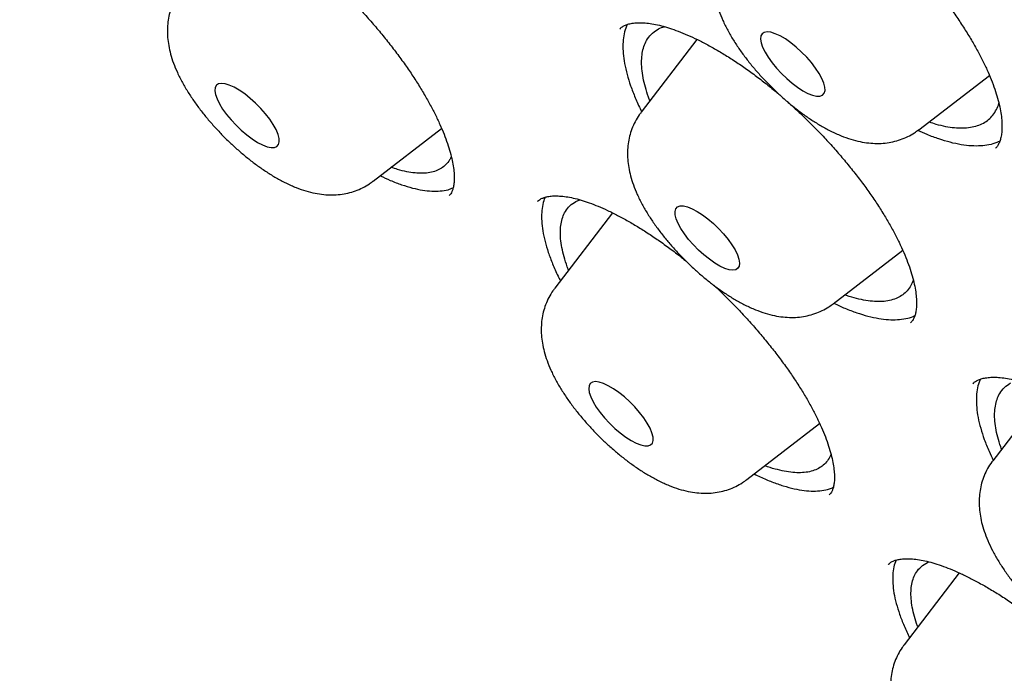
# Model space of a CAD drawing. Header units: millimetres. Extents: x 8 to 806, y 12 to 1720.
# Tile 46 of 131: x 611 to 620, y 649 to 655. Entities that reach past the tile are written whole.
import ezdxf

# ---------------------------------------------------------------- set-up
doc = ezdxf.new("R2010")
doc.units = ezdxf.units.MM

msp = doc.modelspace()

# ---------------------------------------------------------------- linework, layer by layer
at = {"color": 7, "linetype": 'Continuous', "lineweight": 30}
for p, q in [((616.8549, 655.0226), (616.8531, 655.021)), ((617.5669, 654.925), (617.0487, 654.2485)), ((619.6254, 654.0864), (620.2803, 654.5915)), ((614.5619, 653.6087), (615.1972, 654.0987)), ((616.0904, 653.4234), (616.0847, 653.4191)), ((616.444, 653.4208), (616.4806, 653.4361)), ((616.7829, 653.3151), (616.2478, 652.6166)), ((618.8316, 652.4714), (619.4755, 652.968)), ((620.1311, 651.7303), (620.1293, 651.7287)), ((620.8061, 651.6597), (620.3106, 651.013)), ((618.0307, 650.8395), (618.7048, 651.3594)), ((619.3442, 650.0543), (619.3398, 650.0511)), ((619.7053, 650.068), (619.7214, 650.0741)), ((620.0004, 649.9729), (619.4886, 649.3047))]:
    msp.add_line(p, q, dxfattribs=at)
at = {"color": 7, "linetype": 'Continuous', "lineweight": 30, "flags": 128}
for points in [[(618.3996, 654.5616), (618.4501, 654.5185), (618.5007, 654.4805), (618.5501, 654.4488), (618.5968, 654.4241), (618.6394, 654.4073), (618.6768, 654.3989), (618.7078, 654.3989), (618.7316, 654.4076), (618.7475, 654.4245), (618.7549, 654.4493), (618.7538, 654.4811), (618.7442, 654.5192), (618.7262, 654.5624), (618.7005, 654.6094), (618.6677, 654.6589), (618.6289, 654.7095), (618.5851, 654.7597), (618.5376, 654.8081), (618.4877, 654.8533), (618.437, 654.8939), (618.3868, 654.9289), (618.3386, 654.9572), (618.2938, 654.978), (618.2536, 654.9907), (618.2193, 654.9949), (618.1918, 654.9905), (618.1719, 654.9777), (618.1602, 654.9568), (618.157, 654.9283), (618.1624, 654.8933), (618.1763, 654.8525), (618.1982, 654.8073), (618.2275, 654.7588), (618.2634, 654.7086), (618.3049, 654.658), (618.3507, 654.6085), (618.3996, 654.5616)], [(613.44, 654.0009), (613.4893, 653.9695), (613.5358, 653.9453), (613.5782, 653.929), (613.6152, 653.921), (613.6459, 653.9215), (613.6692, 653.9306), (613.6846, 653.948), (613.6916, 653.9732), (613.69, 654.0054), (613.6799, 654.0438), (613.6615, 654.0872), (613.6354, 654.1344), (613.6023, 654.184), (613.5631, 654.2346), (613.5191, 654.2848), (613.4714, 654.333), (613.4215, 654.378), (613.3707, 654.4183), (613.3206, 654.453), (613.2725, 654.4809), (613.2279, 654.5012), (613.1881, 654.5134), (613.1541, 654.5172), (613.127, 654.5123), (613.1076, 654.4991), (613.0963, 654.4777), (613.0936, 654.4489), (613.0995, 654.4135), (613.1138, 654.3724), (613.1362, 654.327), (613.1659, 654.2784), (613.2021, 654.2281), (613.2439, 654.1775), (613.2899, 654.1281), (613.3389, 654.0814), (613.3894, 654.0386), (613.44, 654.0009)], [(617.7191, 653.2161), (617.7679, 653.1692), (617.8137, 653.1197), (617.8552, 653.0691), (617.8911, 653.0189), (617.9205, 652.9704), (617.9424, 652.9252), (617.9563, 652.8844), (617.9617, 652.8493), (617.9585, 652.8209), (617.9467, 652.8), (617.9269, 652.7872), (617.8994, 652.7828), (617.865, 652.787), (617.8249, 652.7997), (617.7801, 652.8205), (617.7319, 652.8488), (617.6817, 652.8838), (617.6309, 652.9244), (617.5811, 652.9696), (617.5336, 653.018), (617.4898, 653.0682), (617.4509, 653.1188), (617.4182, 653.1683), (617.3925, 653.2153), (617.3745, 653.2585), (617.3648, 653.2965), (617.3637, 653.3284), (617.3712, 653.3532), (617.3871, 653.3701), (617.4108, 653.3787), (617.4419, 653.3788), (617.4792, 653.3703), (617.5219, 653.3535), (617.5686, 653.3289), (617.6179, 653.2972), (617.6686, 653.2592), (617.7191, 653.2161)], [(616.8049, 651.3146), (616.8554, 651.2716), (616.9061, 651.2336), (616.9554, 651.2019), (617.0021, 651.1772), (617.0447, 651.1604), (617.0821, 651.152), (617.1131, 651.152), (617.1369, 651.1607), (617.1528, 651.1776), (617.1603, 651.2024), (617.1592, 651.2342), (617.1495, 651.2723), (617.1315, 651.3154), (617.1058, 651.3625), (617.0731, 651.412), (617.0342, 651.4626), (616.9904, 651.5128), (616.9429, 651.5612), (616.8931, 651.6063), (616.8423, 651.647), (616.7921, 651.682), (616.7439, 651.7103), (616.6991, 651.7311), (616.6589, 651.7438), (616.6246, 651.748), (616.5971, 651.7436), (616.5772, 651.7308), (616.5655, 651.7098), (616.5623, 651.6814), (616.5677, 651.6463), (616.5816, 651.6056), (616.6035, 651.5603), (616.6328, 651.5119), (616.6688, 651.4617), (616.7102, 651.4111), (616.7561, 651.3616), (616.8049, 651.3146)]]:
    msp.add_lwpolyline(points, dxfattribs=at)
at = {"color": 7, "linetype": 'Continuous', "lineweight": 30}
for points, knots in [([(592.5058, 673.8942), (592.4721, 673.8618), (592.4093, 673.8013), (592.3282, 673.7187), (592.2633, 673.6505), (592.2143, 673.5974), (592.1692, 673.5475), (592.1258, 673.4983), (592.0787, 673.4436), (592.0299, 673.3855), (591.9768, 673.3203), (591.9226, 673.2516), (591.8724, 673.1859), (591.8272, 673.1251), (591.7785, 673.0576), (591.7231, 672.9782), (591.6592, 672.8828), (591.5925, 672.7782), (591.5248, 672.6665), (591.4584, 672.5507), (591.396, 672.4357), (591.3376, 672.322), (591.2839, 672.2114), (591.2343, 672.1036), (591.19, 672.0021), (591.1505, 671.9068), (591.1152, 671.8177), (591.0824, 671.7309), (591.0501, 671.6415), (591.0167, 671.5441), (590.9822, 671.438), (590.9476, 671.3243), (590.9123, 671.2001), (590.8781, 671.0701), (590.8464, 670.9383), (590.8176, 670.8083), (590.7926, 670.6842), (590.7706, 670.565), (590.7526, 670.4577), (590.7375, 670.3597), (590.7244, 670.2678), (590.7118, 670.1715), (590.6987, 670.0599), (590.6855, 669.9316), (590.6734, 669.7922), (590.6633, 669.6483), (590.6526, 669.4507), (590.6451, 669.2017), (590.6452, 668.903), (590.6532, 668.6117), (590.6685, 668.3224), (590.6896, 668.0488), (590.715, 667.7905), (590.743, 667.5501), (590.776, 667.3036), (590.8155, 667.0429), (590.8597, 666.7818), (590.9072, 666.5272), (590.9546, 666.2914), (591.0036, 666.0639), (591.0528, 665.8481), (591.1015, 665.6451), (591.1491, 665.4553), (591.1953, 665.2781), (591.2425, 665.1028), (591.2944, 664.9168), (591.3495, 664.7259), (591.4074, 664.5315), (591.4669, 664.338), (591.5315, 664.1343), (591.6003, 663.9235), (591.6926, 663.6491), (591.8125, 663.3065), (591.9293, 662.9887), (592.0162, 662.7596), (592.0661, 662.6298), (592.1131, 662.5093), (592.1551, 662.4029), (592.1917, 662.3111), (592.2226, 662.2341), (592.2477, 662.172), (592.2669, 662.1249), (592.2822, 662.0874), (592.3001, 662.0435), (592.3265, 661.9794), (592.365, 661.8865), (592.4179, 661.7601), (592.4832, 661.6061), (592.5573, 661.4339), (592.6331, 661.2603), (592.7091, 661.0889), (592.7851, 660.9197), (592.8751, 660.7219), (592.9793, 660.4965), (593.0991, 660.2422), (593.2332, 659.9625), (593.3876, 659.6471), (593.5676, 659.2875), (593.7648, 658.9025), (593.9803, 658.4918), (594.1726, 658.134), (594.3355, 657.8363), (594.4611, 657.6096), (594.5853, 657.388), (594.7034, 657.1795), (594.813, 656.9881), (594.9136, 656.8139), (595.0049, 656.6571), (595.0898, 656.5124), (595.1668, 656.3819), (595.2349, 656.2672), (595.2905, 656.174), (595.3352, 656.0993), (595.3746, 656.0338), (595.4154, 655.966), (595.4721, 655.8722), (595.5501, 655.7437), (595.653, 655.5753), (595.7761, 655.3756), (595.9113, 655.1583), (596.0571, 654.9261), (596.2115, 654.6826), (596.378, 654.4228), (596.5517, 654.1547), (596.7276, 653.886), (596.984, 653.4986), (597.3238, 652.9937), (597.7784, 652.334), (598.2661, 651.643), (598.7878, 650.9222), (599.3551, 650.1567), (599.9708, 649.3466), (600.6388, 648.4907), (601.3169, 647.6439), (602.0049, 646.8057), (602.7017, 645.9771), (603.4061, 645.1588), (604.1419, 644.3234), (604.9119, 643.4696), (605.719, 642.5965), (606.5391, 641.7307), (607.3712, 640.8732), (608.1994, 640.0398), (609.022, 639.231), (609.8375, 638.4469), (610.6603, 637.6735), (611.4895, 636.9117), (612.3241, 636.1623), (613.1237, 635.4608), (613.8901, 634.8032), (614.6266, 634.1842), (615.3768, 633.5673), (616.141, 632.9528), (616.9185, 632.3418), (617.7089, 631.7355), (618.505, 631.1399), (619.2988, 630.5611), (620.0809, 630.0057), (620.8481, 629.4754), (621.569, 628.9905), (622.2449, 628.5478), (622.7515, 628.2242), (623.1207, 627.9925), (623.3505, 627.8498), (623.5621, 627.7197), (623.7629, 627.5972), (623.9499, 627.4842), (624.1197, 627.3823), (624.2459, 627.3072), (624.3374, 627.253), (624.4053, 627.213), (624.4793, 627.1694), (624.5693, 627.1166), (624.6823, 627.0506), (624.8191, 626.9713), (624.979, 626.8792), (625.1617, 626.7748), (625.3673, 626.6586), (625.5952, 626.5311), (625.9288, 626.3468), (626.3505, 626.1187), (626.8425, 625.8601), (627.3061, 625.6231), (627.7418, 625.4066), (628.1502, 625.2092), (628.5082, 625.0408), (628.8196, 624.8979), (629.0859, 624.7782), (629.3302, 624.6706), (629.5501, 624.5755), (629.7453, 624.4926), (629.9106, 624.4236), (630.0486, 624.3667), (630.1644, 624.3195), (630.2555, 624.2827), (630.3342, 624.2512), (630.4096, 624.2212), (630.5038, 624.184), (630.6166, 624.1399), (630.7431, 624.0911), (630.882, 624.0383), (631.029, 623.9832), (631.1806, 623.9274), (631.3293, 623.8736), (631.4711, 623.8231), (631.6061, 623.7759), (631.7665, 623.7206), (631.9471, 623.6598), (632.1426, 623.5959), (632.3111, 623.5421), (632.4547, 623.4974), (632.5778, 623.4598), (632.6914, 623.4257), (632.7997, 623.3939), (632.9042, 623.3636), (633.0078, 623.3342), (633.1104, 623.3056), (633.2157, 623.2768), (633.3271, 623.247), (633.451, 623.2145), (633.5901, 623.1791), (633.7439, 623.1412), (633.9342, 623.096), (634.1552, 623.0461), (634.4007, 622.9942), (634.6435, 622.9465), (634.8567, 622.9079), (635.0411, 622.8768), (635.1961, 622.8523), (635.3426, 622.8307), (635.475, 622.8125), (635.5893, 622.7977), (635.6779, 622.787), (635.745, 622.7792), (635.8005, 622.773), (635.8632, 622.7662), (635.9396, 622.7584), (636.0305, 622.7497), (636.1342, 622.7405), (636.2718, 622.7295), (636.4313, 622.7187), (636.6023, 622.7098), (636.7525, 622.704), (636.8746, 622.7009), (636.9712, 622.6993), (637.0466, 622.6987), (637.1187, 622.6985), (637.1968, 622.6989), (637.2879, 622.7), (637.3925, 622.7024), (637.509, 622.7063), (637.6329, 622.712), (637.7599, 622.7197), (637.8865, 622.729), (638.0364, 622.7422), (638.206, 622.7604), (638.3918, 622.7846), (638.5706, 622.8121), (638.7451, 622.843), (638.9178, 622.8779), (639.0878, 622.9165), (639.2507, 622.9579), (639.3863, 622.9958), (639.4982, 623.0295), (639.5936, 623.0597), (639.6966, 623.0943), (639.8048, 623.1327), (639.911, 623.1728), (640.0089, 623.2119), (640.0974, 623.2489), (640.1806, 623.2852), (640.259, 623.3209), (640.3367, 623.3577), (640.4153, 623.3964), (640.4959, 623.4376), (640.5754, 623.48), (640.6527, 623.5227), (640.7314, 623.5679), (640.8152, 623.6179), (640.897, 623.6688), (640.9707, 623.7164), (641.0311, 623.7567), (641.0817, 623.7914), (641.1271, 623.8231), (641.173, 623.8559), (641.2288, 623.8966), (641.2924, 623.9444), (641.3598, 623.9968), (641.4235, 624.0478), (641.4851, 624.0986), (641.5459, 624.1502), (641.6103, 624.2065), (641.6768, 624.2664), (641.7461, 624.3309), (641.8148, 624.3973), (641.8929, 624.4746), (641.9526, 624.537), (641.9812, 624.5668)], [0, 0, 0, 0, 0.002468, 0.004603, 0.006406, 0.007889, 0.009177, 0.01063, 0.011877, 0.013291, 0.015066, 0.016885, 0.018554, 0.020075, 0.021532, 0.023674, 0.026014, 0.02865, 0.031449, 0.034228, 0.037044, 0.039676, 0.042368, 0.044886, 0.047227, 0.049401, 0.051427, 0.053306, 0.055289, 0.05746, 0.059834, 0.062335, 0.064948, 0.067936, 0.070723, 0.073378, 0.076184, 0.078511, 0.080792, 0.082789, 0.0845, 0.08638, 0.08861, 0.091214, 0.094041, 0.096848, 0.099631, 0.105494, 0.111075, 0.116389, 0.121578, 0.126805, 0.13104, 0.135219, 0.139353, 0.143756, 0.14852, 0.152511, 0.156437, 0.160138, 0.163616, 0.166869, 0.169881, 0.172649, 0.17525, 0.178124, 0.18134, 0.184108, 0.187087, 0.190204, 0.193379, 0.196612, 0.202519, 0.208611, 0.210564, 0.2125, 0.214245, 0.215775, 0.217091, 0.218191, 0.219077, 0.219749, 0.220206, 0.220677, 0.221624, 0.222943, 0.224635, 0.226994, 0.229463, 0.231891, 0.23428, 0.23663, 0.238939, 0.242489, 0.24594, 0.249388, 0.253922, 0.258763, 0.26391, 0.269365, 0.275125, 0.278066, 0.281081, 0.284018, 0.286726, 0.289206, 0.291456, 0.293478, 0.29527, 0.297039, 0.298509, 0.299681, 0.300621, 0.30138, 0.302197, 0.303223, 0.304974, 0.307119, 0.309659, 0.312594, 0.315393, 0.318476, 0.321823, 0.325212, 0.328582, 0.331932, 0.339753, 0.347465, 0.356505, 0.365392, 0.374127, 0.384747, 0.395231, 0.405621, 0.415916, 0.426117, 0.436224, 0.446238, 0.457205, 0.468172, 0.479138, 0.490104, 0.50107, 0.511454, 0.521839, 0.532224, 0.542609, 0.552995, 0.563381, 0.572294, 0.581332, 0.590529, 0.599883, 0.609397, 0.619069, 0.6289, 0.638663, 0.648316, 0.657804, 0.667126, 0.675192, 0.68313, 0.686214, 0.689163, 0.691845, 0.694257, 0.696817, 0.698983, 0.700757, 0.701653, 0.702495, 0.703361, 0.704497, 0.705954, 0.707712, 0.70977, 0.712129, 0.714789, 0.71775, 0.721007, 0.727831, 0.734332, 0.74051, 0.746365, 0.751896, 0.757103, 0.761027, 0.764738, 0.768146, 0.771221, 0.773964, 0.776374, 0.778221, 0.779829, 0.781309, 0.782116, 0.783193, 0.784542, 0.786161, 0.788052, 0.790006, 0.792185, 0.794455, 0.796633, 0.79872, 0.800713, 0.802615, 0.80586, 0.808793, 0.811416, 0.813494, 0.815327, 0.81704, 0.818702, 0.820311, 0.821868, 0.823507, 0.825086, 0.826783, 0.828727, 0.830918, 0.833356, 0.83604, 0.840024, 0.844023, 0.848013, 0.851992, 0.85464, 0.857283, 0.859841, 0.862111, 0.864082, 0.865753, 0.866711, 0.867578, 0.868654, 0.86999, 0.871587, 0.873445, 0.875483, 0.878927, 0.882023, 0.88477, 0.887158, 0.888766, 0.890138, 0.891363, 0.8928, 0.894522, 0.896503, 0.898742, 0.901182, 0.903646, 0.90612, 0.908605, 0.912504, 0.916264, 0.919843, 0.923436, 0.927069, 0.930677, 0.934233, 0.937549, 0.939501, 0.941561, 0.943845, 0.946353, 0.948836, 0.951054, 0.953054, 0.954924, 0.956804, 0.958531, 0.960389, 0.962359, 0.964264, 0.966066, 0.967882, 0.969915, 0.972169, 0.973914, 0.97543, 0.9767, 0.977728, 0.978822, 0.980143, 0.981948, 0.983695, 0.985321, 0.986848, 0.988422, 0.990035, 0.991833, 0.993882, 0.996091, 0.998133, 1, 1, 1, 1]), ([(593.3787, 671.6692), (593.4191, 671.7047), (593.5072, 671.782), (593.6515, 671.8928), (593.8098, 672.0033), (593.9752, 672.1064), (594.1471, 672.2023), (594.3257, 672.2911), (594.5109, 672.3727), (594.7026, 672.447), (594.9007, 672.5142), (595.1052, 672.5742), (595.316, 672.627), (595.5331, 672.6726), (595.7565, 672.711), (595.9861, 672.7422), (596.2219, 672.7663), (596.4637, 672.7831), (596.7117, 672.7927), (596.9656, 672.7951), (597.2255, 672.7903), (597.4913, 672.7783), (597.7629, 672.759), (598.0403, 672.7324), (598.3233, 672.6986), (598.6118, 672.6576), (598.9059, 672.6093), (599.2054, 672.5538), (599.5102, 672.491), (599.8202, 672.421), (600.1354, 672.3437), (600.4555, 672.2593), (600.7806, 672.1677), (601.1106, 672.0689), (601.4452, 671.9629), (601.7845, 671.8499), (602.1283, 671.7297), (602.4765, 671.6025), (602.829, 671.4683), (603.1857, 671.3271), (603.5465, 671.179), (603.9112, 671.0239), (604.2798, 670.862), (604.6521, 670.6932), (605.028, 670.5177), (605.4074, 670.3355), (605.7902, 670.1467), (606.1762, 669.9512), (606.5654, 669.7492), (606.9576, 669.5406), (607.3526, 669.3257), (607.7505, 669.1044), (608.151, 668.8768), (608.554, 668.643), (608.9594, 668.403), (609.3671, 668.1569), (609.777, 667.9049), (610.1888, 667.6469), (610.6026, 667.383), (611.0181, 667.1134), (611.4353, 666.838), (611.8539, 666.5571), (612.274, 666.2706), (612.6953, 665.9787), (613.1177, 665.6814), (613.5411, 665.3789), (613.9654, 665.0712), (614.3905, 664.7584), (614.8161, 664.4407), (615.2422, 664.1181), (615.6687, 663.7906), (616.0953, 663.4585), (616.5221, 663.1218), (616.9488, 662.7806), (617.3753, 662.435), (617.8015, 662.0852), (618.2273, 661.7312), (618.6526, 661.3731), (619.0771, 661.011), (619.5008, 660.6452), (619.9236, 660.2755), (620.3452, 659.9023), (620.7657, 659.5255), (621.1848, 659.1454), (621.6025, 658.762), (622.0186, 658.3754), (622.433, 657.9857), (622.8455, 657.5932), (623.256, 657.1978), (623.6645, 656.7997), (624.0707, 656.3991), (624.4746, 655.996), (624.876, 655.5906), (625.2749, 655.183), (625.671, 654.7733), (626.0643, 654.3617), (626.4547, 653.9482), (626.842, 653.5331), (627.2261, 653.1163), (627.6069, 652.6981), (627.9843, 652.2786), (628.3582, 651.8579), (628.7284, 651.4362), (629.0949, 651.0134), (629.4575, 650.5899), (629.8161, 650.1657), (630.1707, 649.741), (630.5211, 649.3158), (630.8671, 648.8903), (631.2088, 648.4647), (631.5459, 648.039), (631.8785, 647.6135), (632.2063, 647.1881), (632.5293, 646.7632), (632.8474, 646.3387), (633.1605, 645.9148), (633.4686, 645.4916), (633.7714, 645.0694), (634.0689, 644.6481), (634.3611, 644.228), (634.6478, 643.8091), (634.9289, 643.3916), (635.2044, 642.9757), (635.4743, 642.5614), (635.7383, 642.1488), (635.9964, 641.7382), (636.2485, 641.3296), (636.4947, 640.9231), (636.7347, 640.5189), (636.9685, 640.1172), (637.1961, 639.7179), (637.4174, 639.3213), (637.6323, 638.9275), (637.8408, 638.5365), (638.0427, 638.1486), (638.2381, 637.7639), (638.4268, 637.3823), (638.6089, 637.0042), (638.7842, 636.6295), (638.9527, 636.2585), (639.1144, 635.8912), (639.2692, 635.5278), (639.4171, 635.1683), (639.558, 634.8129), (639.6918, 634.4616), (639.8187, 634.1147), (639.9385, 633.7722), (640.0511, 633.4342), (640.1566, 633.1008), (640.255, 632.7721), (640.3461, 632.4483), (640.43, 632.1294), (640.5068, 631.8156), (640.5762, 631.5069), (640.6384, 631.2034), (640.6934, 630.9052), (640.7411, 630.6125), (640.7815, 630.3253), (640.8146, 630.0437), (640.8405, 629.7678), (640.8591, 629.4976), (640.8704, 629.2333), (640.8745, 628.9749), (640.8714, 628.7225), (640.861, 628.4761), (640.8435, 628.2358), (640.8188, 628.0017), (640.7869, 627.7738), (640.7478, 627.5522), (640.7016, 627.3369), (640.6482, 627.1279), (640.5878, 626.9252), (640.5202, 626.7289), (640.4454, 626.5391), (640.3635, 626.3557), (640.2745, 626.1788), (640.1783, 626.0084), (640.0749, 625.8446), (639.9642, 625.6876), (639.8561, 625.548), (639.7817, 625.4641), (639.7493, 625.4275)], [0, 0, 0, 0, 0.004838, 0.010562, 0.016278, 0.021985, 0.027682, 0.033366, 0.039037, 0.044696, 0.050341, 0.055975, 0.061598, 0.067211, 0.072816, 0.078413, 0.084004, 0.08959, 0.095172, 0.10075, 0.106326, 0.1119, 0.117473, 0.123045, 0.128616, 0.134187, 0.139758, 0.14533, 0.150902, 0.156475, 0.162048, 0.167622, 0.173197, 0.178774, 0.18435, 0.189928, 0.195507, 0.201087, 0.206668, 0.212249, 0.217832, 0.223415, 0.228999, 0.234584, 0.24017, 0.245757, 0.251344, 0.256932, 0.26252, 0.26811, 0.273699, 0.27929, 0.284881, 0.290472, 0.296064, 0.301656, 0.307249, 0.312842, 0.318436, 0.32403, 0.329624, 0.335219, 0.340814, 0.346409, 0.352005, 0.357601, 0.363197, 0.368793, 0.37439, 0.379986, 0.385583, 0.391181, 0.396778, 0.402376, 0.407973, 0.413571, 0.419169, 0.424767, 0.430366, 0.435964, 0.441562, 0.447161, 0.45276, 0.458358, 0.463957, 0.469556, 0.475155, 0.480754, 0.486352, 0.491951, 0.49755, 0.503149, 0.508748, 0.514347, 0.519946, 0.525545, 0.531144, 0.536743, 0.542342, 0.547941, 0.553539, 0.559138, 0.564736, 0.570335, 0.575933, 0.581531, 0.58713, 0.592728, 0.598325, 0.603923, 0.609521, 0.615118, 0.620715, 0.626312, 0.631909, 0.637506, 0.643102, 0.648698, 0.654294, 0.65989, 0.665485, 0.67108, 0.676675, 0.682269, 0.687863, 0.693457, 0.69905, 0.704643, 0.710235, 0.715827, 0.721419, 0.72701, 0.7326, 0.73819, 0.743779, 0.749368, 0.754956, 0.760543, 0.76613, 0.771716, 0.777301, 0.782885, 0.788469, 0.794052, 0.799633, 0.805214, 0.810794, 0.816373, 0.821951, 0.827528, 0.833104, 0.838679, 0.844253, 0.849827, 0.855399, 0.860971, 0.866542, 0.872112, 0.877683, 0.883253, 0.888823, 0.894394, 0.899966, 0.905539, 0.911115, 0.916692, 0.922274, 0.92786, 0.933451, 0.939048, 0.944653, 0.950267, 0.955891, 0.961526, 0.967173, 0.972833, 0.978506, 0.984191, 0.989889, 0.995598, 1, 1, 1, 1]), ([(593.3068, 671.2418), (593.2745, 671.2052), (593.1984, 671.1189), (593.0867, 670.9749), (592.9705, 670.8109), (592.8618, 670.6399), (592.7602, 670.4622), (592.6658, 670.2776), (592.5787, 670.0863), (592.499, 669.8884), (592.4267, 669.6837), (592.3617, 669.4725), (592.3043, 669.2548), (592.2543, 669.0306), (592.2118, 668.8), (592.1769, 668.5631), (592.1496, 668.3201), (592.1299, 668.0709), (592.1178, 667.8158), (592.1132, 667.5548), (592.1163, 667.2879), (592.1269, 667.0154), (592.1451, 666.7372), (592.1709, 666.4535), (592.2043, 666.1645), (592.2451, 665.8701), (592.2935, 665.5705), (592.3493, 665.2657), (592.4125, 664.956), (592.4832, 664.6413), (592.5613, 664.3218), (592.6467, 663.9976), (592.7394, 663.6687), (592.8394, 663.3353), (592.9467, 662.9974), (593.0611, 662.6552), (593.1827, 662.3088), (593.3114, 661.9582), (593.4473, 661.6035), (593.5901, 661.245), (593.7399, 660.8826), (593.8967, 660.5164), (594.0603, 660.1467), (594.2308, 659.7734), (594.408, 659.3967), (594.592, 659.0168), (594.7827, 658.6337), (594.9799, 658.2475), (595.1837, 657.8583), (595.3939, 657.4663), (595.6106, 657.0716), (595.8336, 656.6744), (596.0629, 656.2746), (596.2984, 655.8724), (596.5401, 655.468), (596.7877, 655.0615), (597.0414, 654.653), (597.301, 654.2426), (597.5664, 653.8305), (597.8376, 653.4167), (598.1144, 653.0014), (598.3968, 652.5848), (598.6847, 652.1669), (598.978, 651.7478), (599.2766, 651.3277), (599.5804, 650.9068), (599.8894, 650.4851), (600.2034, 650.0628), (600.5224, 649.64), (600.8461, 649.2168), (601.1747, 648.7934), (601.5078, 648.3699), (601.8456, 647.9464), (602.1877, 647.523), (602.5342, 647.0999), (602.8849, 646.6773), (603.2398, 646.2551), (603.5986, 645.8336), (603.9614, 645.4129), (604.328, 644.9931), (604.6982, 644.5743), (605.072, 644.1567), (605.4493, 643.7404), (605.8299, 643.3256), (606.2138, 642.9123), (606.6007, 642.5006), (606.9907, 642.0908), (607.3835, 641.6828), (607.779, 641.277), (608.1772, 640.8732), (608.5779, 640.4718), (608.981, 640.0728), (609.3864, 639.6764), (609.7939, 639.2826), (610.2034, 638.8916), (610.6148, 638.5035), (611.028, 638.1184), (611.4428, 637.7364), (611.8592, 637.3577), (612.2769, 636.9823), (612.6959, 636.6104), (613.116, 636.2422), (613.5372, 635.8776), (613.9592, 635.5168), (614.382, 635.16), (614.8054, 634.8072), (615.2293, 634.4585), (615.6535, 634.1141), (616.078, 633.7741), (616.5026, 633.4385), (616.9272, 633.1074), (617.3516, 632.7811), (617.7758, 632.4595), (618.1995, 632.1427), (618.6228, 631.8309), (619.0453, 631.5241), (619.4671, 631.2225), (619.8879, 630.9262), (620.3077, 630.6351), (620.7264, 630.3495), (621.1437, 630.0694), (621.5596, 629.7948), (621.974, 629.526), (622.3867, 629.2628), (622.7976, 629.0056), (623.2066, 628.7542), (623.6135, 628.5088), (624.0183, 628.2695), (624.4208, 628.0363), (624.8209, 627.8094), (625.2184, 627.5887), (625.6133, 627.3743), (626.0055, 627.1664), (626.3948, 626.965), (626.7811, 626.7701), (627.1643, 626.5818), (627.5442, 626.4001), (627.9209, 626.2252), (628.2941, 626.0571), (628.6637, 625.8958), (629.0297, 625.7413), (629.3919, 625.5938), (629.7503, 625.4533), (630.1046, 625.3197), (630.4549, 625.1933), (630.801, 625.074), (631.1429, 624.9618), (631.4803, 624.8568), (631.8133, 624.759), (632.1417, 624.6685), (632.4654, 624.5853), (632.7844, 624.5095), (633.0985, 624.441), (633.4076, 624.3799), (633.7118, 624.3262), (634.0107, 624.28), (634.3045, 624.2413), (634.5929, 624.2101), (634.876, 624.1864), (635.1535, 624.1702), (635.4254, 624.1616), (635.6917, 624.1607), (635.9521, 624.1673), (636.2067, 624.1815), (636.4553, 624.2033), (636.6978, 624.2327), (636.9341, 624.2698), (637.1642, 624.3144), (637.3879, 624.3666), (637.6051, 624.4263), (637.8157, 624.4936), (638.0197, 624.5683), (638.217, 624.6504), (638.4075, 624.7399), (638.5911, 624.8366), (638.7678, 624.9407), (638.9376, 625.0518), (639.1001, 625.1704), (639.2356, 625.2781), (639.3142, 625.3492), (639.3436, 625.3758)], [0, 0, 0, 0, 0.00406, 0.009581, 0.015107, 0.020639, 0.026179, 0.031728, 0.037287, 0.042858, 0.04844, 0.054034, 0.059638, 0.065252, 0.070876, 0.076509, 0.082148, 0.087794, 0.093446, 0.099102, 0.104761, 0.110423, 0.116088, 0.121754, 0.12742, 0.133088, 0.138755, 0.144423, 0.15009, 0.155756, 0.161422, 0.167087, 0.172751, 0.178414, 0.184076, 0.189737, 0.195398, 0.201057, 0.206715, 0.212373, 0.218029, 0.223685, 0.22934, 0.234994, 0.240647, 0.246299, 0.251951, 0.257602, 0.263252, 0.268902, 0.274551, 0.280199, 0.285847, 0.291495, 0.297142, 0.302788, 0.308434, 0.31408, 0.319725, 0.32537, 0.331014, 0.336659, 0.342302, 0.347946, 0.353589, 0.359232, 0.364875, 0.370517, 0.376159, 0.381801, 0.387443, 0.393085, 0.398726, 0.404367, 0.410008, 0.415649, 0.42129, 0.426931, 0.432571, 0.438212, 0.443852, 0.449492, 0.455133, 0.460773, 0.466413, 0.472053, 0.477693, 0.483333, 0.488973, 0.494613, 0.500252, 0.505892, 0.511532, 0.517172, 0.522812, 0.528452, 0.534092, 0.539732, 0.545372, 0.551012, 0.556652, 0.562293, 0.567933, 0.573573, 0.579214, 0.584855, 0.590495, 0.596136, 0.601777, 0.607419, 0.61306, 0.618702, 0.624343, 0.629985, 0.635628, 0.64127, 0.646913, 0.652556, 0.658199, 0.663842, 0.669486, 0.67513, 0.680774, 0.686419, 0.692064, 0.69771, 0.703356, 0.709002, 0.714649, 0.720296, 0.725944, 0.731593, 0.737242, 0.742891, 0.748542, 0.754192, 0.759844, 0.765496, 0.771149, 0.776803, 0.782458, 0.788113, 0.793769, 0.799427, 0.805085, 0.810744, 0.816404, 0.822065, 0.827727, 0.833391, 0.839055, 0.84472, 0.850386, 0.856052, 0.86172, 0.867388, 0.873056, 0.878725, 0.884393, 0.890061, 0.895728, 0.901393, 0.907056, 0.912716, 0.918373, 0.924025, 0.929671, 0.935311, 0.940943, 0.946567, 0.952181, 0.957784, 0.963377, 0.968958, 0.974527, 0.980086, 0.985634, 0.991172, 0.996703, 1, 1, 1, 1]), ([(612.6081, 656.2455), (612.6138, 656.2505), (612.6245, 656.26), (612.6487, 656.2716), (612.6798, 656.2812), (612.7193, 656.2874), (612.7676, 656.2891), (612.8228, 656.2853), (612.8845, 656.2757), (612.9524, 656.2598), (613.0256, 656.2373), (613.104, 656.2082), (613.1873, 656.1724), (613.2757, 656.1296), (613.3689, 656.0797), (613.4661, 656.0228), (613.5663, 655.9593), (613.6688, 655.8897), (613.7723, 655.8144), (613.8761, 655.7341), (613.9791, 655.6496), (614.0805, 655.5614), (614.1803, 655.4696), (614.2788, 655.3741), (614.376, 655.2748), (614.4714, 655.1722), (614.5643, 655.0671), (614.6539, 654.9601), (614.7396, 654.8522), (614.8206, 654.7441), (614.8963, 654.6368), (614.9662, 654.5311), (615.0299, 654.4277), (615.087, 654.3273), (615.1379, 654.2297), (615.1826, 654.1353), (615.2209, 654.0444), (615.2527, 653.9578), (615.2778, 653.8765), (615.2964, 653.8011), (615.3085, 653.7325), (615.3145, 653.6715), (615.3151, 653.6187), (615.3111, 653.5744), (615.3035, 653.539), (615.2935, 653.5117), (615.282, 653.4908), (615.2729, 653.4811), (615.2684, 653.4761)], [0, 0, 0, 0, 0.025656, 0.048604, 0.069831, 0.092392, 0.113869, 0.13489, 0.155744, 0.176548, 0.197333, 0.217888, 0.238629, 0.259837, 0.281443, 0.303364, 0.325511, 0.347789, 0.370101, 0.392332, 0.414409, 0.436274, 0.457892, 0.479706, 0.501748, 0.523979, 0.546349, 0.568801, 0.591268, 0.613673, 0.635956, 0.658066, 0.679961, 0.701597, 0.723091, 0.744671, 0.766263, 0.787815, 0.809274, 0.83058, 0.851683, 0.872549, 0.893182, 0.913658, 0.934142, 0.954903, 0.977044, 1, 1, 1, 1]), ([(617.8429, 655.8622), (617.8368, 655.8547), (617.815, 655.828), (617.7859, 655.7766), (617.7557, 655.7099), (617.7345, 655.6408), (617.7211, 655.5702), (617.7155, 655.4983), (617.7174, 655.425), (617.7267, 655.3497), (617.7439, 655.2711), (617.77, 655.188), (617.8056, 655.1002), (617.8506, 655.0096), (617.9032, 654.9191), (617.9613, 654.8312), (618.0237, 654.7462), (618.0898, 654.664), (618.1593, 654.5846), (618.2319, 654.508), (618.294, 654.4472), (618.3318, 654.4125), (618.344, 654.4013)], [0, 0, 0, 0, 0.016883, 0.060421, 0.103504, 0.146477, 0.189744, 0.233812, 0.279344, 0.327219, 0.378549, 0.434489, 0.495463, 0.55975, 0.623262, 0.684689, 0.744245, 0.802448, 0.859765, 0.916576, 0.973203, 1, 1, 1, 1]), ([(619.4147, 655.7991), (619.4283, 655.7858), (619.4745, 655.7405), (619.5509, 655.66), (619.6436, 655.558), (619.7333, 655.4532), (619.8193, 655.3466), (619.9011, 655.2389), (619.9779, 655.1312), (620.0491, 655.0242), (620.1142, 654.9189), (620.1727, 654.8162), (620.2243, 654.7167), (620.2689, 654.6211), (620.3067, 654.5294), (620.3379, 654.4417), (620.3625, 654.3585), (620.3805, 654.2806), (620.3921, 654.2088), (620.3974, 654.1437), (620.3971, 654.0861), (620.3918, 654.0362), (620.3823, 653.9943), (620.3694, 653.9602), (620.3543, 653.9328), (620.3419, 653.9192), (620.3356, 653.9122)], [0, 0, 0, 0, 0.017774, 0.060379, 0.103475, 0.146918, 0.190612, 0.234442, 0.278265, 0.321931, 0.365319, 0.408321, 0.450848, 0.492823, 0.534471, 0.576281, 0.618077, 0.659791, 0.701359, 0.742743, 0.783971, 0.825176, 0.866593, 0.908827, 0.953082, 1, 1, 1, 1]), ([(612.7796, 655.3846), (612.7722, 655.3755), (612.7494, 655.3469), (612.7196, 655.2935), (612.6902, 655.2266), (612.6696, 655.1573), (612.6569, 655.0866), (612.6519, 655.0146), (612.6544, 654.9412), (612.6644, 654.8656), (612.6823, 654.7867), (612.7091, 654.7032), (612.7456, 654.6151), (612.7913, 654.5244), (612.8444, 654.434), (612.9029, 654.3463), (612.9656, 654.2615), (613.032, 654.1796), (613.1018, 654.1004), (613.1746, 654.024), (613.2502, 653.9507), (613.3282, 653.8806), (613.4084, 653.8142), (613.4761, 653.7625), (613.5171, 653.7338), (613.5305, 653.7244)], [0, 0, 0, 0, 0.017516, 0.054438, 0.090996, 0.127487, 0.16426, 0.201753, 0.240543, 0.281394, 0.325262, 0.373112, 0.425199, 0.479884, 0.533673, 0.585678, 0.636129, 0.685467, 0.734082, 0.782292, 0.830368, 0.878535, 0.926997, 0.976044, 1, 1, 1, 1]), ([(616.8517, 655.0228), (616.8533, 655.0246), (616.8612, 655.0339), (616.8791, 655.0458), (616.9081, 655.0602), (616.9439, 655.0711), (616.9877, 655.0784), (617.0402, 655.0807), (617.0991, 655.0775), (617.1643, 655.0682), (617.235, 655.0526), (617.3112, 655.0305), (617.3926, 655.0019), (617.4795, 654.9663), (617.5716, 654.9237), (617.6682, 654.874), (617.7683, 654.8176), (617.871, 654.7547), (617.9753, 654.6859), (618.0802, 654.6118), (618.1846, 654.5326), (618.2664, 654.4676), (618.3127, 654.4278), (618.325, 654.4172)], [0, 0, 0, 0, 0.0152112, 0.0774652, 0.1308541, 0.1804244, 0.233072, 0.2833076, 0.3323804, 0.3809159, 0.4291709, 0.4767047, 0.5246034, 0.5735761, 0.623479, 0.6741349, 0.7253385, 0.7768705, 0.8285109, 0.8799844, 0.9311167, 0.9817734, 1, 1, 1, 1]), ([(616.9203, 655.0631), (616.9152, 655.0526), (616.8999, 655.0215), (616.8861, 654.9608), (616.8781, 654.8822), (616.8807, 654.7959), (616.8935, 654.7016), (616.9167, 654.601), (616.9497, 654.4949), (616.9932, 654.384), (617.0282, 654.3034), (617.0513, 654.2592), (617.0535, 654.2549)], [0, 0, 0, 0, 0.06047, 0.178424, 0.292095, 0.407373, 0.523472, 0.641257, 0.755211, 0.870796, 0.987205, 1, 1, 1, 1]), ([(617.1982, 655.015), (617.2148, 655.0243), (617.2352, 655.0358), (617.2602, 655.0419), (617.265, 655.0431)], [0, 0, 0, 0, 0.810046, 1, 1, 1, 1]), ([(617.1304, 654.3552), (617.126, 654.3662), (617.1086, 654.41), (617.087, 654.482), (617.0657, 654.5709), (617.0542, 654.6534), (617.0516, 654.7297), (617.058, 654.7988), (617.0734, 654.8615), (617.1001, 654.9206), (617.1395, 654.9745), (617.1785, 655.0015), (617.1982, 655.015)], [0, 0, 0, 0, 0.034487, 0.135914, 0.237341, 0.340612, 0.440296, 0.541762, 0.643228, 0.746539, 0.872565, 1, 1, 1, 1]), ([(618.344, 654.4013), (618.3579, 654.3889), (618.3978, 654.3532), (618.4656, 654.2968), (618.5477, 654.2339), (618.632, 654.1753), (618.719, 654.1212), (618.8096, 654.072), (618.9013, 654.0302), (618.9916, 653.9977), (619.0772, 653.9754), (619.1585, 653.9624), (619.2362, 653.9579), (619.3114, 653.9615), (619.3844, 653.9733), (619.4549, 653.993), (619.522, 654.021), (619.5791, 654.0519), (619.611, 654.0768), (619.6238, 654.0868)], [0, 0, 0, 0, 0.035135, 0.101471, 0.1685098, 0.2367901, 0.3069273, 0.3797354, 0.4561827, 0.5280794, 0.5943013, 0.6548636, 0.7113329, 0.7650411, 0.8169274, 0.8676242, 0.9175552, 0.9670149, 1, 1, 1, 1]), ([(618.403, 654.3499), (618.4321, 654.3239), (618.4954, 654.2674), (618.5908, 654.1758), (618.6894, 654.0767), (618.7857, 653.9742), (618.879, 653.8695), (618.9686, 653.7632), (619.0538, 653.6561), (619.1338, 653.5493), (619.2081, 653.4434), (619.2763, 653.3392), (619.3381, 653.2374), (619.3937, 653.1379), (619.443, 653.0408), (619.4861, 652.9466), (619.5226, 652.8561), (619.5524, 652.7701), (619.5754, 652.6894), (619.5917, 652.615), (619.6015, 652.5474), (619.6053, 652.4875), (619.6038, 652.4357), (619.5978, 652.3923), (619.5882, 652.357), (619.5756, 652.3282), (619.5631, 652.3079), (619.5529, 652.2983), (619.549, 652.2945)], [0, 0, 0, 0, 0.03389, 0.073496, 0.113455, 0.153677, 0.194061, 0.234488, 0.274813, 0.314933, 0.354753, 0.394203, 0.433204, 0.471957, 0.510889, 0.549886, 0.588854, 0.627697, 0.666316, 0.704615, 0.742523, 0.78002, 0.817182, 0.854245, 0.891481, 0.93048, 0.973238, 1, 1, 1, 1]), ([(619.7205, 654.1598), (619.7415, 654.1527), (619.7945, 654.1349), (619.8731, 654.1169), (619.9567, 654.1044), (620.0337, 654.1014), (620.1052, 654.1074), (620.1691, 654.1228), (620.2255, 654.1471), (620.2737, 654.1801), (620.3145, 654.2219), (620.3454, 654.2728), (620.3629, 654.3102), (620.3676, 654.3321), (620.3677, 654.3325)], [0, 0, 0, 0, 0.062393, 0.157587, 0.24948, 0.343015, 0.43655, 0.531785, 0.623721, 0.717302, 0.810882, 0.906164, 0.998129, 1, 1, 1, 1]), ([(617.0493, 654.2474), (617.0431, 654.2398), (617.0212, 654.2129), (616.9919, 654.1614), (616.9619, 654.0947), (616.9406, 654.0255), (616.9273, 653.9549), (616.9217, 653.883), (616.9236, 653.8098), (616.933, 653.7344), (616.9502, 653.6558), (616.9763, 653.5727), (617.012, 653.4849), (617.057, 653.3943), (617.1096, 653.3038), (617.1677, 653.2159), (617.2301, 653.1309), (617.2962, 653.0487), (617.3658, 652.9693), (617.4383, 652.8927), (617.5137, 652.8191), (617.5915, 652.7487), (617.6715, 652.682), (617.7537, 652.6191), (617.838, 652.5605), (617.9249, 652.5063), (618.0155, 652.4571), (618.1072, 652.4153), (618.1975, 652.3828), (618.2831, 652.3604), (618.3644, 652.3474), (618.4422, 652.3429), (618.5174, 652.3465), (618.5903, 652.3582), (618.6608, 652.3779), (618.728, 652.4059), (618.7852, 652.4368), (618.8172, 652.4618), (618.8301, 652.4719)], [0, 0, 0, 0, 0.009239, 0.032633, 0.0557829, 0.0788744, 0.1021246, 0.1258059, 0.1502754, 0.1760059, 0.2035941, 0.2336619, 0.2664337, 0.3009805, 0.3351056, 0.3681093, 0.400109, 0.4313823, 0.4621799, 0.4927064, 0.523135, 0.5536127, 0.5842634, 0.6152682, 0.6468462, 0.679282, 0.7129518, 0.7483033, 0.7815628, 0.812201, 0.8402194, 0.8663424, 0.8911865, 0.9151867, 0.9386359, 0.9617305, 0.9846066, 1, 1, 1, 1]), ([(620.3767, 653.9819), (620.3673, 653.9769), (620.3373, 653.9608), (620.2781, 653.9452), (620.1997, 653.9346), (620.1134, 653.9352), (620.019, 653.9461), (619.9183, 653.9675), (619.8126, 653.9994), (619.7121, 654.0365), (619.6449, 654.0675), (619.6158, 654.0809)], [0, 0, 0, 0, 0.056635, 0.180373, 0.300048, 0.420578, 0.54375, 0.667816, 0.787609, 0.908256, 1, 1, 1, 1]), ([(615.287, 653.8358), (615.2823, 653.8255), (615.2695, 653.7976), (615.239, 653.7619), (615.197, 653.728), (615.147, 653.7033), (615.089, 653.6874), (615.0235, 653.6808), (614.9517, 653.6834), (614.8738, 653.6953), (614.7996, 653.7129), (614.7493, 653.7305), (614.729, 653.7376)], [0, 0, 0, 0, 0.064112, 0.173928, 0.280633, 0.387337, 0.495566, 0.605374, 0.712051, 0.818728, 0.92693, 1, 1, 1, 1]), ([(613.5305, 653.7244), (613.5453, 653.7143), (613.5892, 653.6845), (613.6633, 653.6391), (613.7543, 653.5902), (613.8462, 653.5491), (613.9364, 653.5175), (614.0216, 653.4961), (614.1025, 653.4839), (614.18, 653.4802), (614.255, 653.4846), (614.3277, 653.4971), (614.3979, 653.5176), (614.4647, 653.5464), (614.5196, 653.5767), (614.5495, 653.6006), (614.5604, 653.6093)], [0, 0, 0, 0, 0.045447, 0.134542, 0.226629, 0.323412, 0.413474, 0.496171, 0.571905, 0.642662, 0.710072, 0.775277, 0.839044, 0.901886, 0.964164, 1, 1, 1, 1]), ([(614.6277, 653.6594), (614.6593, 653.6446), (614.7277, 653.6124), (614.8281, 653.5744), (614.9278, 653.5441), (615.021, 653.5245), (615.1072, 653.515), (615.1865, 653.5164), (615.2537, 653.5258), (615.2893, 653.541), (615.3046, 653.5475)], [0, 0, 0, 0, 0.11246, 0.243486, 0.376666, 0.505558, 0.635586, 0.766534, 0.89963, 1, 1, 1, 1]), ([(616.0906, 653.4229), (616.0953, 653.4276), (616.1053, 653.4375), (616.1271, 653.4496), (616.1562, 653.4606), (616.1928, 653.4687), (616.2377, 653.473), (616.2912, 653.4722), (616.3514, 653.4658), (616.4179, 653.4533), (616.49, 653.4345), (616.5675, 653.409), (616.65, 653.377), (616.7379, 653.3382), (616.8308, 653.2922), (616.9281, 653.2394), (617.0287, 653.1798), (617.1319, 653.114), (617.2364, 653.0425), (617.3414, 652.9654), (617.4171, 652.9076), (617.4573, 652.8743), (617.4628, 652.8697)], [0, 0, 0, 0, 0.05139, 0.109103, 0.161662, 0.211521, 0.264338, 0.315642, 0.366296, 0.416704, 0.467002, 0.516786, 0.566768, 0.617901, 0.670021, 0.722936, 0.776432, 0.830279, 0.884247, 0.938052, 0.991507, 1, 1, 1, 1]), ([(616.158, 653.4603), (616.1577, 653.4599), (616.1471, 653.4403), (616.1357, 653.3936), (616.1246, 653.3201), (616.1248, 653.2381), (616.1349, 653.1481), (616.1556, 653.0513), (616.1861, 652.9487), (616.2268, 652.8409), (616.2648, 652.7525), (616.2924, 652.699), (616.2999, 652.6846)], [0, 0, 0, 0, 0.00248, 0.123841, 0.241206, 0.359595, 0.478824, 0.6, 0.717675, 0.836171, 0.955943, 1, 1, 1, 1]), ([(616.3761, 652.7841), (616.3719, 652.7946), (616.3549, 652.8368), (616.3334, 652.9069), (616.3122, 652.9937), (616.3007, 653.0745), (616.298, 653.1485), (616.3043, 653.2154), (616.3196, 653.2757), (616.3462, 653.3323), (616.3855, 653.3833), (616.4244, 653.4082), (616.444, 653.4208)], [0, 0, 0, 0, 0.0331903, 0.1337641, 0.2357736, 0.3392693, 0.439873, 0.5404767, 0.6425168, 0.746044, 0.8723166, 1, 1, 1, 1]), ([(619.5737, 652.6923), (619.5725, 652.688), (619.5657, 652.6634), (619.5443, 652.6257), (619.5097, 652.5808), (619.466, 652.5452), (619.4147, 652.5181), (619.3549, 652.4998), (619.2878, 652.4907), (619.2144, 652.4908), (619.135, 652.4997), (619.0484, 652.5187), (618.9824, 652.5371), (618.9442, 652.5517), (618.9385, 652.5539)], [0, 0, 0, 0, 0.020411, 0.116459, 0.214253, 0.308628, 0.403658, 0.500755, 0.598567, 0.692932, 0.787952, 0.88504, 0.982843, 1, 1, 1, 1]), ([(616.2482, 652.6153), (616.2421, 652.6078), (616.2204, 652.5811), (616.1912, 652.5297), (616.1611, 652.463), (616.1398, 652.3939), (616.1265, 652.3233), (616.1209, 652.2514), (616.1227, 652.1781), (616.132, 652.1028), (616.1493, 652.0242), (616.1753, 651.9411), (616.211, 651.8533), (616.2559, 651.7627), (616.3086, 651.6722), (616.3667, 651.5842), (616.429, 651.4993), (616.4952, 651.4171), (616.5647, 651.3377), (616.6372, 651.2611), (616.6993, 651.2003), (616.7372, 651.1656), (616.7493, 651.1544)], [0, 0, 0, 0, 0.016883, 0.060421, 0.103504, 0.146477, 0.189744, 0.233812, 0.279344, 0.327219, 0.378549, 0.434489, 0.495463, 0.55975, 0.623262, 0.684689, 0.744245, 0.802448, 0.859765, 0.916576, 0.973203, 1, 1, 1, 1]), ([(617.7208, 652.6452), (617.7308, 652.6361), (617.7746, 652.5959), (617.8507, 652.5211), (617.9486, 652.4212), (618.044, 652.3181), (618.1364, 652.213), (618.225, 652.1067), (618.3091, 651.9999), (618.388, 651.8935), (618.4612, 651.7883), (618.5282, 651.6852), (618.5887, 651.5847), (618.6429, 651.487), (618.6908, 651.392), (618.7324, 651.3001), (618.7674, 651.2123), (618.7957, 651.1293), (618.8173, 651.0519), (618.8322, 650.981), (618.8408, 650.9173), (618.8436, 650.8615), (618.8414, 650.814), (618.835, 650.7752), (618.8258, 650.7447), (618.8139, 650.7206), (618.8044, 650.706), (618.7966, 650.6995), (618.7949, 650.698)], [0, 0, 0, 0, 0.0121221, 0.0532167, 0.0946765, 0.1364117, 0.178317, 0.2202733, 0.2621286, 0.3037719, 0.3451056, 0.3860501, 0.4265326, 0.4666769, 0.5069866, 0.5473457, 0.5876549, 0.6278155, 0.6677208, 0.7072703, 0.7463916, 0.7850728, 0.8234148, 0.8616994, 0.900305, 0.9407762, 0.9864589, 1, 1, 1, 1]), ([(618.8372, 652.4757), (618.8718, 652.4597), (618.9443, 652.426), (619.0498, 652.3864), (619.1545, 652.3544), (619.2528, 652.3332), (619.3442, 652.3224), (619.4283, 652.3217), (619.5047, 652.3324), (619.559, 652.3458), (619.5838, 652.36), (619.5891, 652.3631)], [0, 0, 0, 0, 0.110774, 0.232187, 0.354464, 0.478526, 0.59821, 0.719597, 0.841847, 0.965879, 1, 1, 1, 1]), ([(620.128, 651.7303), (620.13, 651.7326), (620.1382, 651.7421), (620.1568, 651.7543), (620.1861, 651.7687), (620.2225, 651.7798), (620.267, 651.7872), (620.3203, 651.7899), (620.38, 651.787), (620.4461, 651.7781), (620.5177, 651.7631), (620.595, 651.7415), (620.6775, 651.7135), (620.7655, 651.6787), (620.8588, 651.6369), (620.9567, 651.5881), (621.058, 651.5326), (621.1621, 651.4708), (621.2677, 651.4031), (621.3739, 651.3301), (621.4798, 651.2523), (621.5844, 651.1705), (621.6878, 651.0847), (621.7901, 650.9948), (621.8915, 650.9006), (621.9914, 650.8027), (622.0891, 650.7017), (622.1838, 650.5984), (622.2747, 650.4935), (622.3611, 650.3878), (622.4424, 650.2823), (622.5179, 650.1778), (622.5872, 650.075), (622.65, 649.9744), (622.7065, 649.8762), (622.7567, 649.7803), (622.8006, 649.6873), (622.8378, 649.5979), (622.8682, 649.5131), (622.8918, 649.4335), (622.9085, 649.36), (622.9188, 649.2935), (622.923, 649.2344), (622.9218, 649.1835), (622.916, 649.1409), (622.9067, 649.1062), (622.8942, 649.078), (622.882, 649.0582), (622.8718, 649.0487), (622.8681, 649.0451)], [0, 0, 0, 0, 0.0083619, 0.0342081, 0.0568556, 0.0780006, 0.1004414, 0.1219503, 0.1430115, 0.1638671, 0.1846146, 0.2050687, 0.2256648, 0.2467219, 0.2681772, 0.2899546, 0.3119658, 0.3341168, 0.3563131, 0.3784365, 0.4004123, 0.4221825, 0.4436969, 0.4653976, 0.4873334, 0.5094641, 0.53174, 0.5541039, 0.5764903, 0.5988191, 0.6210318, 0.6430772, 0.6649146, 0.6865021, 0.7079458, 0.7294881, 0.7510653, 0.7726254, 0.7941158, 0.8154813, 0.83667, 0.8576446, 0.8783975, 0.8989766, 0.9195209, 0.940195, 0.9619189, 0.9859006, 1, 1, 1, 1]), ([(620.1981, 651.7715), (620.1934, 651.762), (620.1787, 651.7322), (620.1654, 651.673), (620.1575, 651.5951), (620.1605, 651.5097), (620.1738, 651.4164), (620.1975, 651.3168), (620.2317, 651.2116), (620.2703, 651.1127), (620.3019, 651.0469), (620.3153, 651.0191)], [0, 0, 0, 0, 0.057533, 0.18184, 0.302026, 0.423044, 0.545358, 0.669451, 0.789911, 0.911211, 1, 1, 1, 1]), ([(620.3924, 651.1197), (620.3821, 651.1502), (620.3613, 651.2117), (620.3411, 651.2985), (620.3294, 651.3799), (620.327, 651.4551), (620.3337, 651.5232), (620.3495, 651.585), (620.3767, 651.6431), (620.4168, 651.6962), (620.4565, 651.7227), (620.4764, 651.736)], [0, 0, 0, 0, 0.103708, 0.208925, 0.316054, 0.419463, 0.52472, 0.629978, 0.737148, 0.867845, 1, 1, 1, 1]), ([(616.7493, 651.1544), (616.7632, 651.142), (616.8031, 651.1063), (616.8709, 651.0499), (616.953, 650.987), (617.0374, 650.9284), (617.1243, 650.8743), (617.2149, 650.8251), (617.3066, 650.7833), (617.3969, 650.7508), (617.4825, 650.7285), (617.5638, 650.7155), (617.6415, 650.711), (617.7168, 650.7146), (617.7897, 650.7263), (617.8602, 650.7461), (617.9273, 650.7741), (617.9844, 650.805), (618.0163, 650.8299), (618.0291, 650.8399)], [0, 0, 0, 0, 0.035135, 0.101471, 0.16851, 0.23679, 0.306927, 0.379735, 0.456183, 0.528079, 0.594301, 0.654864, 0.711333, 0.765041, 0.816927, 0.867624, 0.917555, 0.967015, 1, 1, 1, 1]), ([(618.8104, 651.0735), (618.8025, 651.0568), (618.7863, 651.0225), (618.751, 650.9815), (618.7078, 650.9481), (618.6566, 650.9236), (618.597, 650.9077), (618.5301, 650.9011), (618.4568, 650.9036), (618.3777, 650.9148), (618.2913, 650.9362), (618.2304, 650.9543), (618.1975, 650.9675), (618.1969, 650.9677)], [0, 0, 0, 0, 0.0965465, 0.1983209, 0.2965322, 0.3954254, 0.4964697, 0.5982573, 0.6964599, 0.7953445, 0.8963807, 0.9981605, 1, 1, 1, 1]), ([(620.3108, 651.0121), (620.3082, 651.0091), (620.2895, 650.9872), (620.2622, 650.941), (620.2299, 650.8751), (620.2068, 650.8063), (620.1917, 650.736), (620.1843, 650.6644), (620.1845, 650.5915), (620.192, 650.5167), (620.2074, 650.439), (620.2313, 650.357), (620.2647, 650.2702), (620.3076, 650.1801), (620.3587, 650.0894), (620.4157, 650.0007), (620.4771, 649.915), (620.5424, 649.8323), (620.6111, 649.7522), (620.683, 649.6749), (620.7578, 649.6006), (620.835, 649.5294), (620.9146, 649.4618), (620.9962, 649.398), (621.08, 649.3383), (621.1662, 649.2831), (621.2558, 649.2327), (621.3499, 649.1878), (621.4431, 649.1524), (621.5324, 649.1277), (621.6143, 649.1133), (621.6925, 649.1075), (621.7681, 649.1099), (621.8414, 649.1204), (621.9123, 649.1389), (621.98, 649.1657), (622.0411, 649.1976), (622.0768, 649.2244), (622.0929, 649.2367)], [0, 0, 0, 0, 0.0036953, 0.0271658, 0.0503514, 0.0734332, 0.0966192, 0.1201662, 0.1444088, 0.1697902, 0.1968808, 0.2263175, 0.2584812, 0.2927603, 0.3270939, 0.3603569, 0.3925602, 0.4239721, 0.4548543, 0.4854208, 0.5158508, 0.5463047, 0.5768926, 0.6077895, 0.6392033, 0.6714008, 0.7047349, 0.7396458, 0.776478, 0.8075327, 0.8358957, 0.8622548, 0.8872544, 0.9113548, 0.9348674, 0.9580003, 0.980897, 1, 1, 1, 1]), ([(618.0975, 650.891), (618.1162, 650.8817), (618.1729, 650.8534), (618.2637, 650.8162), (618.3695, 650.779), (618.4691, 650.7526), (618.562, 650.7365), (618.6477, 650.7305), (618.7261, 650.7354), (618.7887, 650.7468), (618.8202, 650.762), (618.8319, 650.7676)], [0, 0, 0, 0, 0.060645, 0.183448, 0.307122, 0.432829, 0.554515, 0.677273, 0.8009, 0.926555, 1, 1, 1, 1]), ([(619.3445, 650.0538), (619.3498, 650.0589), (619.3603, 650.069), (619.3837, 650.0816), (619.4136, 650.0925), (619.4512, 650.1006), (619.4971, 650.1048), (619.5516, 650.1041), (619.6129, 650.0977), (619.6807, 650.0854), (619.754, 650.0667), (619.8328, 650.0415), (619.9167, 650.0098), (620.0059, 649.9713), (620.1002, 649.9259), (620.1989, 649.8736), (620.301, 649.8147), (620.4055, 649.7496), (620.5115, 649.6789), (620.6179, 649.6031), (620.7238, 649.5228), (620.8284, 649.4387), (620.9315, 649.351), (621.0332, 649.2595), (621.1339, 649.1642), (621.233, 649.0653), (621.3297, 648.9636), (621.4233, 648.8599), (621.513, 648.7549), (621.5982, 648.6495), (621.6781, 648.5446), (621.7522, 648.4409), (621.82, 648.3392), (621.8812, 648.2402), (621.936, 648.1438), (621.9845, 648.0503), (622.0266, 647.9598), (622.0621, 647.8734), (622.0907, 647.7918), (622.1125, 647.7158), (622.1276, 647.6463), (622.1364, 647.584), (622.1393, 647.5295), (622.1371, 647.4834), (622.1309, 647.4458), (622.1219, 647.4164), (622.11, 647.3932), (622.1012, 647.3795), (622.0935, 647.3733), (622.0922, 647.3722)], [0, 0, 0, 0, 0.0235867, 0.0467839, 0.0681318, 0.088511, 0.1100892, 0.1311419, 0.1519753, 0.1727308, 0.1934521, 0.2139604, 0.2345754, 0.2556604, 0.2771464, 0.2989547, 0.3209962, 0.3431767, 0.3654016, 0.3875531, 0.4095566, 0.4313532, 0.4529279, 0.4745754, 0.4965043, 0.5186255, 0.5408904, 0.5632422, 0.585616, 0.6079317, 0.6301301, 0.6521593, 0.6739769, 0.6955431, 0.7169367, 0.7384188, 0.7599234, 0.7813978, 0.8027889, 0.8240398, 0.8450985, 0.8659291, 0.8865315, 0.9069707, 0.9274022, 0.9480652, 0.9698996, 0.9948251, 1, 1, 1, 1]), ([(619.4136, 650.0916), (619.4062, 650.0709), (619.3915, 650.0293), (619.3822, 649.9561), (619.3823, 649.8754), (619.3931, 649.7863), (619.4142, 649.6906), (619.4457, 649.5891), (619.4862, 649.483), (619.5214, 649.4083), (619.5391, 649.3708)], [0, 0, 0, 0, 0.123193, 0.246876, 0.371414, 0.497286, 0.624987, 0.748967, 0.873811, 1, 1, 1, 1]), ([(619.6163, 649.4716), (619.6153, 649.4741), (619.6018, 649.5081), (619.5838, 649.5694), (619.5632, 649.6547), (619.5528, 649.7332), (619.5513, 649.8055), (619.5589, 649.8705), (619.5756, 649.9291), (619.6037, 649.9836), (619.6448, 650.0326), (619.6851, 650.0562), (619.7053, 650.068)], [0, 0, 0, 0, 0.008609, 0.112774, 0.216939, 0.322998, 0.425363, 0.529558, 0.633753, 0.739843, 0.8692, 1, 1, 1, 1]), ([(619.489, 649.3034), (619.4829, 649.2959), (619.4611, 649.2691), (619.4319, 649.2177), (619.4018, 649.151), (619.3805, 649.0818), (619.3672, 649.0112), (619.3616, 648.9394), (619.3635, 648.8661), (619.3728, 648.7907), (619.3901, 648.7121), (619.4161, 648.629), (619.4518, 648.5412), (619.4968, 648.4506), (619.5495, 648.3602), (619.6076, 648.2722), (619.67, 648.1872), (619.7225, 648.1218), (619.7541, 648.085), (619.7626, 648.0751)], [0, 0, 0, 0, 0.020585, 0.07342, 0.125703, 0.177854, 0.230364, 0.283846, 0.339108, 0.397217, 0.459521, 0.527424, 0.601434, 0.679455, 0.756527, 0.831067, 0.903338, 0.973969, 1, 1, 1, 1])]:
    msp.add_open_spline(points, degree=3, knots=knots, dxfattribs=at)

doc.saveas('drawing.dxf')
